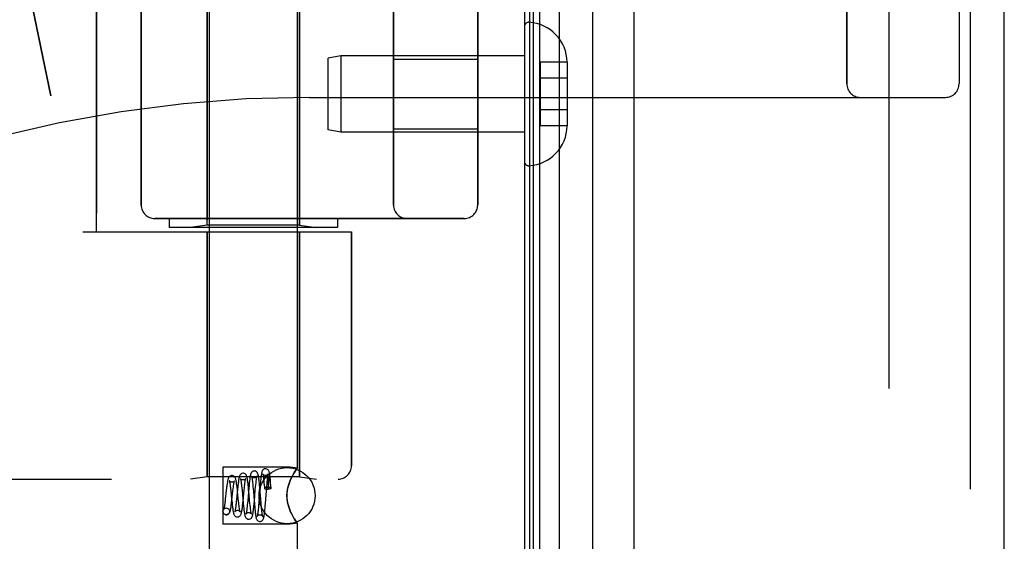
# Model space of a CAD drawing. Header units: inches. Extents: x 0 to 283, y 0 to 183.
# Tile 5 of 256: x 32.7 to 34.89, y 56.46 to 57.62. Entities that reach past the tile are written whole.
import ezdxf

# ---------------------------------------------------------------- set-up
doc = ezdxf.new("R2010")
doc.units = ezdxf.units.IN
doc.header["$LTSCALE"] = 15.583333
doc.header["$MEASUREMENT"] = 0
doc.linetypes.add('HIDDEN', pattern=[0.2, 0.1, -0.1])
doc.layers.get('0').update_dxf_attribs({"linetype": 'CONTINUOUS'})
for name, color, linetype in [('DEFAULT_2', 8, 'HIDDEN'), ('LEFTHAND_DOOR_ASSEMBLY', 7, 'CONTINUOUS'), ('RIGHTHAND_DOOR_ASSEMBLY', 7, 'CONTINUOUS')]:
    doc.layers.add(name, color=color, linetype=linetype)

msp = doc.modelspace()

# ---------------------------------------------------------------- linework, layer by layer
at = {"color": 3, "linetype": 'Continuous'}
msp.add_line((33.8227, 124.968), (33.8227, 53.176), dxfattribs=at)
at = {"layer": 'DEFAULT_2', "color": 8, "linetype": 'HIDDEN'}
msp.add_line((34.6352, 123.8064), (34.6352, 54.3375), dxfattribs=at)
at = {"layer": 'LEFTHAND_DOOR_ASSEMBLY', "color": 7, "linetype": 'Continuous'}
for p, q in [((33.8434, 53.4223), (33.8434, 124.7216)), ((33.857, 53.4155), (33.857, 124.7284)), ((33.9004, 124.7374), (33.9004, 53.4066)), ((33.8346, 53.4247), (33.8346, 124.7193)), ((33.9756, 53.435), (33.9756, 124.709))]:
    msp.add_line(p, q, dxfattribs=at)
at = {"layer": 'LEFTHAND_DOOR_ASSEMBLY', "color": 3, "linetype": 'Continuous'}
for p, q in [((34.0677, 53.457), (34.0677, 124.687)), ((34.8927, 53.457), (34.8927, 124.687))]:
    msp.add_line(p, q, dxfattribs=at)
at = {"layer": 'LEFTHAND_DOOR_ASSEMBLY', "color": 8, "linetype": 'HIDDEN'}
for p, q in [((34.1427, 124.687), (34.1427, 53.457)), ((34.8177, 53.457), (34.8177, 124.687)), ((33.1207, 56.419), (33.1207, 59.267)), ((33.3167, 56.6204), (33.3167, 59.267)), ((32.8687, 57.147), (32.8687, 58.747)), ((33.1157, 57.1623), (33.1157, 58.7317)), ((32.9687, 58.687), (32.9687, 57.207)), ((33.5312, 57.207), (33.5312, 58.687)), ((33.7187, 58.687), (33.7187, 57.207)), ((34.5417, 57.477), (34.5417, 58.417)), ((34.7917, 58.417), (34.7917, 57.477)), ((33.3217, 57.1623), (33.3217, 57.864)), ((32.6977, 57.7869), (32.7675, 57.4504)), ((33.8227, 57.6044), (33.8227, 57.3046)), ((33.4136, 57.5395), (33.3852, 57.5345)), ((33.3852, 57.3745), (33.3852, 57.5345)), ((33.8227, 57.5395), (33.4136, 57.5395)), ((33.4136, 57.5395), (33.4136, 57.3695)), ((33.5312, 57.5325), (33.7187, 57.5325)), ((33.9182, 57.5255), (33.8582, 57.5255)), ((33.8582, 57.5255), (33.8582, 57.3834)), ((33.9182, 57.5255), (33.9182, 57.5245)), ((33.9182, 57.5245), (33.9182, 57.3845)), ((33.9182, 57.4895), (33.8582, 57.4895)), ((33.3437, 57.447), (34.7617, 57.447)), ((33.9182, 57.4195), (33.8582, 57.4195)), ((33.9182, 57.3834), (33.8582, 57.3834)), ((33.9182, 57.3845), (33.9182, 57.3834)), ((33.4136, 57.3695), (33.3852, 57.3745)), ((33.8227, 57.3695), (33.4136, 57.3695)), ((33.5312, 57.3765), (33.7187, 57.3765)), ((33.6887, 57.177), (32.9987, 57.177)), ((33.0312, 57.177), (33.0312, 57.157)), ((33.1157, 57.1623), (33.0782, 57.157)), ((33.3217, 57.1623), (33.1157, 57.1623)), ((33.3217, 57.1623), (33.3592, 57.157)), ((33.4062, 57.177), (33.4062, 57.157)), ((32.8387, 57.147), (33.4375, 57.147)), ((33.4062, 57.157), (33.0312, 57.157)), ((33.1157, 57.147), (33.1157, 56.601)), ((33.3217, 57.147), (33.3217, 56.601)), ((33.4375, 57.147), (33.4375, 56.6257)), ((33.3007, 56.6225), (33.1507, 56.6225)), ((33.1507, 56.6225), (33.1507, 56.4955)), ((33.3167, 56.6204), (33.3007, 56.6225)), ((31.3437, 56.5957), (33.4074, 56.5957)), ((33.1157, 56.601), (33.0782, 56.5957)), ((33.3217, 56.601), (33.1157, 56.601)), ((33.2169, 56.5882), (33.2173, 56.5842)), ((33.2324, 56.5821), (33.232, 56.5872)), ((33.2416, 56.5943), (33.2419, 56.5905)), ((33.2491, 56.5857), (33.2495, 56.5896)), ((33.2515, 56.588), (33.2514, 56.5867)), ((33.2516, 56.591), (33.2515, 56.5901)), ((33.2515, 56.5901), (33.2515, 56.5891)), ((33.2515, 56.5891), (33.2515, 56.588)), ((33.2516, 56.5924), (33.2516, 56.5917)), ((33.2516, 56.5917), (33.2516, 56.591)), ((33.2564, 56.5873), (33.2562, 56.5887)), ((33.2566, 56.5858), (33.2564, 56.5873)), ((33.2572, 56.587), (33.2567, 56.5922)), ((33.2577, 56.5814), (33.2572, 56.587)), ((33.3007, 56.5929), (33.3036, 56.5992)), ((33.3217, 56.601), (33.3592, 56.5957)), ((33.1582, 56.5703), (33.1561, 56.5515)), ((33.1677, 56.5751), (33.1683, 56.57)), ((33.1683, 56.57), (33.1692, 56.5615)), ((33.1708, 56.5489), (33.1731, 56.5699)), ((33.1731, 56.5699), (33.1737, 56.5745)), ((33.1834, 56.5733), (33.1812, 56.5507)), ((33.183, 56.5729), (33.1823, 56.5782)), ((33.1836, 56.5674), (33.183, 56.5729)), ((33.185, 56.5533), (33.1836, 56.5674)), ((33.1924, 56.5803), (33.1929, 56.5761)), ((33.1929, 56.5761), (33.1933, 56.5714)), ((33.1933, 56.5714), (33.1943, 56.5609)), ((33.1957, 56.5467), (33.1982, 56.5718)), ((33.1982, 56.5718), (33.1986, 56.5762)), ((33.1986, 56.5762), (33.1991, 56.5804)), ((33.2085, 56.5762), (33.206, 56.5476)), ((33.2076, 56.5783), (33.207, 56.5835)), ((33.2081, 56.5729), (33.2076, 56.5783)), ((33.2092, 56.5619), (33.2081, 56.5729)), ((33.209, 56.582), (33.2085, 56.5762)), ((33.2173, 56.5842), (33.2177, 56.5799)), ((33.2208, 56.5465), (33.223, 56.5717)), ((33.223, 56.5717), (33.2237, 56.579)), ((33.2237, 56.579), (33.2241, 56.5835)), ((33.2335, 56.5786), (33.2308, 56.5444)), ((33.234, 56.5843), (33.2335, 56.5786)), ((33.2455, 56.5413), (33.2485, 56.5794)), ((33.2485, 56.5794), (33.2491, 56.5857)), ((33.2507, 56.5732), (33.2514, 56.5732)), ((33.2514, 56.5867), (33.2514, 56.5853)), ((33.2514, 56.5853), (33.2514, 56.5838)), ((33.2514, 56.5838), (33.2514, 56.5812)), ((33.2514, 56.5812), (33.2514, 56.5781)), ((33.2514, 56.5781), (33.2514, 56.5745)), ((33.2514, 56.5745), (33.2514, 56.5732)), ((33.2568, 56.5841), (33.2566, 56.5858)), ((33.257, 56.5821), (33.2568, 56.5841)), ((33.2573, 56.5799), (33.257, 56.5821)), ((33.2575, 56.5775), (33.2573, 56.5799)), ((33.2578, 56.5748), (33.2575, 56.5775)), ((33.2582, 56.5756), (33.2577, 56.5814)), ((33.1692, 56.5615), (33.1702, 56.5523)), ((33.1702, 56.5523), (33.1711, 56.5433)), ((33.1711, 56.5433), (33.1717, 56.5377)), ((33.1812, 56.5507), (33.1806, 56.5455)), ((33.1858, 56.5455), (33.185, 56.5533)), ((33.1943, 56.5609), (33.1951, 56.5525)), ((33.1951, 56.5525), (33.1961, 56.5412)), ((33.1952, 56.5417), (33.1957, 56.5467)), ((33.206, 56.5476), (33.2055, 56.5425)), ((33.2103, 56.5489), (33.2092, 56.5619)), ((33.211, 56.5418), (33.2103, 56.5489)), ((33.2203, 56.5408), (33.2208, 56.5465)), ((33.2308, 56.5444), (33.2302, 56.5371)), ((33.1582, 56.5315), (33.1596, 56.5313)), ((33.1583, 56.5315), (33.1596, 56.5313)), ((33.1961, 56.5412), (33.1967, 56.5359)), ((33.1967, 56.5359), (33.1972, 56.531)), ((33.2055, 56.5425), (33.2051, 56.5378)), ((33.2115, 56.5374), (33.211, 56.5418)), ((33.2119, 56.5334), (33.2115, 56.5374)), ((33.2216, 56.5335), (33.2221, 56.5282)), ((33.2302, 56.5371), (33.2298, 56.5326)), ((33.2369, 56.5303), (33.2365, 56.5347)), ((33.2373, 56.5263), (33.2369, 56.5303)), ((33.2451, 56.536), (33.2455, 56.5413)), ((33.3036, 56.5187), (33.3007, 56.525)), ((33.1568, 56.5166), (33.1583, 56.5165)), ((33.1582, 56.5165), (33.1568, 56.5166)), ((33.3007, 56.4955), (33.1507, 56.4955)), ((33.3167, 56.4975), (33.3007, 56.4955)), ((33.3164, 56.498), (33.3167, 56.4975)), ((33.3167, 56.419), (33.3167, 56.4975))]:
    msp.add_line(p, q, dxfattribs=at)
for points in [[(33.1958, 56.609), (33.195, 56.6089), (33.1931, 56.6085), (33.1914, 56.6076), (33.19, 56.6065), (33.1891, 56.6053), (33.1884, 56.6041), (33.1879, 56.603), (33.1875, 56.6019), (33.1871, 56.6006), (33.1868, 56.5992), (33.1864, 56.5976), (33.1861, 56.5958), (33.1858, 56.5938), (33.1855, 56.5917), (33.1852, 56.5894), (33.1849, 56.5869), (33.1846, 56.5843), (33.1843, 56.5817), (33.184, 56.5789), (33.1834, 56.5733)], [(33.207, 56.5835), (33.2068, 56.5859), (33.2065, 56.5882), (33.2062, 56.5904), (33.2059, 56.5925), (33.2056, 56.5944), (33.2054, 56.5961), (33.2051, 56.5977), (33.2048, 56.5992), (33.2045, 56.6005), (33.2041, 56.6017), (33.2037, 56.6028), (33.2033, 56.6039), (33.2026, 56.6051), (33.2017, 56.6063), (33.2004, 56.6074), (33.1987, 56.6084), (33.1967, 56.6089), (33.1958, 56.609)], [(33.2208, 56.614), (33.2199, 56.6139), (33.2181, 56.6135), (33.2164, 56.6126), (33.2151, 56.6115), (33.2141, 56.6104), (33.2135, 56.6093), (33.213, 56.6083), (33.2126, 56.6072), (33.2123, 56.6061), (33.212, 56.605), (33.2117, 56.6036), (33.2115, 56.6022), (33.2112, 56.6006), (33.2109, 56.5988), (33.2107, 56.5968), (33.2104, 56.5947), (33.2101, 56.5924), (33.2098, 56.59), (33.2096, 56.5874), (33.209, 56.582)], [(33.232, 56.5872), (33.2317, 56.5896), (33.2315, 56.5918), (33.2312, 56.5939), (33.231, 56.5959), (33.2307, 56.5978), (33.2305, 56.5995), (33.2302, 56.601), (33.23, 56.6024), (33.2298, 56.6037), (33.2295, 56.6049), (33.2292, 56.606), (33.2289, 56.607), (33.2286, 56.608), (33.2282, 56.609), (33.2276, 56.6101), (33.2267, 56.6113), (33.2254, 56.6125), (33.2236, 56.6134), (33.2217, 56.6139), (33.2208, 56.614)], [(33.2458, 56.619), (33.2449, 56.6189), (33.2431, 56.6185), (33.2414, 56.6176), (33.2401, 56.6165), (33.2392, 56.6154), (33.2385, 56.6144), (33.2381, 56.6134), (33.2377, 56.6124), (33.2374, 56.6114), (33.2372, 56.6104), (33.2369, 56.6092), (33.2367, 56.608), (33.2365, 56.6065), (33.2362, 56.605), (33.236, 56.6033), (33.2357, 56.6014), (33.2355, 56.5993), (33.2352, 56.5971), (33.235, 56.5948), (33.2347, 56.5923), (33.2345, 56.5897), (33.234, 56.5843)], [(33.2567, 56.5922), (33.2565, 56.5947), (33.2563, 56.5969), (33.256, 56.5991), (33.2558, 56.6011), (33.2556, 56.6029), (33.2553, 56.6046), (33.2551, 56.6062), (33.2549, 56.6076), (33.2546, 56.6089), (33.2544, 56.6101), (33.2541, 56.6112), (33.2539, 56.6122), (33.2535, 56.6131), (33.2531, 56.6141), (33.2525, 56.6152), (33.2517, 56.6163), (33.2504, 56.6174), (33.2487, 56.6184), (33.2467, 56.6189), (33.2457, 56.619)], [(33.3164, 56.62), (33.3154, 56.6187), (33.3139, 56.6166), (33.3118, 56.6135), (33.3093, 56.6096), (33.3065, 56.6048), (33.3036, 56.5992), (33.3007, 56.5929)], [(33.3065, 56.6048), (33.3093, 56.6096), (33.3118, 56.6135), (33.3139, 56.6166)], [(33.3154, 56.6187), (33.3164, 56.62), (33.3167, 56.6204)], [(33.1708, 56.604), (33.17, 56.604), (33.1682, 56.6035), (33.1665, 56.6027), (33.1651, 56.6016), (33.1641, 56.6005), (33.1634, 56.5993), (33.1629, 56.5983), (33.1625, 56.5973), (33.1622, 56.5962), (33.1619, 56.595), (33.1616, 56.5937), (33.1613, 56.5923), (33.161, 56.5907), (33.1607, 56.5889), (33.1604, 56.587), (33.1601, 56.585), (33.1597, 56.5828), (33.1594, 56.5805), (33.1591, 56.5781), (33.1588, 56.5756), (33.1582, 56.5703)], [(33.1708, 56.589), (33.1699, 56.5891), (33.1682, 56.5895), (33.1668, 56.5903), (33.1659, 56.5911), (33.1653, 56.5918), (33.165, 56.5922), (33.165, 56.5923), (33.165, 56.5923)], [(33.165, 56.5923), (33.165, 56.5922), (33.1651, 56.5918), (33.1653, 56.5912), (33.1655, 56.5904), (33.1657, 56.5894), (33.1659, 56.5882), (33.1662, 56.5868), (33.1664, 56.5853), (33.1667, 56.5836), (33.1669, 56.5817), (33.1672, 56.5797), (33.1675, 56.5775), (33.1677, 56.5751)], [(33.1823, 56.5782), (33.182, 56.5807), (33.1817, 56.5831), (33.1814, 56.5853), (33.1811, 56.5874), (33.1808, 56.5893), (33.1805, 56.5911), (33.1802, 56.5927), (33.1799, 56.5942), (33.1795, 56.5955), (33.1792, 56.5967), (33.1788, 56.5978), (33.1783, 56.599), (33.1777, 56.6001), (33.1767, 56.6013), (33.1754, 56.6025), (33.1736, 56.6034), (33.1717, 56.6039), (33.1708, 56.604)], [(33.1764, 56.5918), (33.1765, 56.5921), (33.1766, 56.5923), (33.1766, 56.5922), (33.1764, 56.5919), (33.176, 56.5914), (33.1753, 56.5907), (33.1743, 56.59), (33.173, 56.5894), (33.1714, 56.589), (33.1708, 56.589)], [(33.1737, 56.5745), (33.1742, 56.5786), (33.1744, 56.5805), (33.1747, 56.5823), (33.1749, 56.584), (33.1752, 56.5855), (33.1754, 56.5869), (33.1756, 56.5882), (33.1758, 56.5893), (33.176, 56.5902), (33.1762, 56.591), (33.1764, 56.5916), (33.1764, 56.5918)], [(33.1958, 56.594), (33.1948, 56.5941), (33.1931, 56.5946), (33.1917, 56.5953), (33.1907, 56.5962), (33.1901, 56.5969), (33.1899, 56.5973), (33.1898, 56.5975), (33.1898, 56.5974)], [(33.1898, 56.5974), (33.1898, 56.5974), (33.1899, 56.5971), (33.1901, 56.5967), (33.1902, 56.596), (33.1904, 56.5953), (33.1906, 56.5943), (33.1907, 56.5933), (33.1909, 56.5921), (33.1911, 56.5908), (33.1913, 56.5893), (33.1916, 56.5877), (33.1918, 56.586), (33.192, 56.5842), (33.1922, 56.5823), (33.1924, 56.5803)], [(33.2016, 56.5971), (33.2017, 56.5973), (33.2017, 56.5974), (33.2017, 56.5974), (33.2015, 56.5971), (33.2011, 56.5965), (33.2004, 56.5958), (33.1995, 56.5951), (33.1982, 56.5945), (33.1968, 56.5941), (33.1958, 56.594)], [(33.1991, 56.5804), (33.1995, 56.5841), (33.1997, 56.5859), (33.1999, 56.5875), (33.2001, 56.589), (33.2003, 56.5904), (33.2005, 56.5917), (33.2007, 56.5929), (33.2009, 56.594), (33.2011, 56.5949), (33.2013, 56.5957), (33.2014, 56.5964), (33.2016, 56.5969), (33.2016, 56.5971)], [(33.2208, 56.599), (33.2198, 56.5991), (33.218, 56.5996), (33.2166, 56.6004), (33.2156, 56.6013), (33.215, 56.602), (33.2148, 56.6024), (33.2147, 56.6026), (33.2147, 56.6026)], [(33.2147, 56.6026), (33.2147, 56.6025), (33.2148, 56.6023), (33.2149, 56.6019), (33.215, 56.6013), (33.2152, 56.6006), (33.2154, 56.5997), (33.2155, 56.5987), (33.2157, 56.5976), (33.2159, 56.5963), (33.2161, 56.5949), (33.2163, 56.5934), (33.2165, 56.5918), (33.2167, 56.59), (33.2169, 56.5882)], [(33.2267, 56.6023), (33.2268, 56.6024), (33.2268, 56.6026), (33.2268, 56.6025), (33.2266, 56.6022), (33.2262, 56.6016), (33.2256, 56.6009), (33.2246, 56.6001), (33.2233, 56.5995), (33.2218, 56.5991), (33.2208, 56.599)], [(33.2241, 56.5835), (33.2246, 56.5875), (33.2248, 56.5894), (33.225, 56.5912), (33.2252, 56.5928), (33.2254, 56.5944), (33.2255, 56.5958), (33.2257, 56.5971), (33.2259, 56.5983), (33.2261, 56.5993), (33.2263, 56.6002), (33.2264, 56.601), (33.2266, 56.6017), (33.2267, 56.6021), (33.2267, 56.6023)], [(33.2458, 56.604), (33.2448, 56.6041), (33.243, 56.6046), (33.2415, 56.6054), (33.2405, 56.6063), (33.24, 56.607), (33.2397, 56.6075), (33.2396, 56.6077)], [(33.2396, 56.6077), (33.2396, 56.6077), (33.2397, 56.6075), (33.2398, 56.6071), (33.2399, 56.6066), (33.24, 56.6059), (33.2402, 56.6051), (33.2403, 56.6042), (33.2405, 56.6031), (33.2407, 56.602), (33.2408, 56.6007), (33.241, 56.5993), (33.2412, 56.5977), (33.2414, 56.5961), (33.2416, 56.5943)], [(33.2419, 56.5905), (33.2423, 56.5863), (33.2425, 56.584)], [(33.2518, 56.6075), (33.2519, 56.6076), (33.2519, 56.6077), (33.2519, 56.6076), (33.2517, 56.6072), (33.2513, 56.6066), (33.2506, 56.6059), (33.2496, 56.6052), (33.2483, 56.6045), (33.2468, 56.6041), (33.2458, 56.604)], [(33.2495, 56.5896), (33.2498, 56.5932), (33.25, 56.5949), (33.2502, 56.5965), (33.2503, 56.598), (33.2505, 56.5994), (33.2507, 56.6007), (33.2508, 56.6019), (33.251, 56.603), (33.2512, 56.604), (33.2513, 56.6049), (33.2514, 56.6057), (33.2516, 56.6064), (33.2517, 56.607), (33.2518, 56.6074), (33.2518, 56.6075)], [(33.2517, 56.5933), (33.2517, 56.5931), (33.2516, 56.5924)], [(33.2562, 56.5887), (33.2561, 56.5893), (33.256, 56.5899), (33.2559, 56.5905), (33.2558, 56.591), (33.2557, 56.5915), (33.2556, 56.5919), (33.2556, 56.5924), (33.2555, 56.5928), (33.2554, 56.5932), (33.2553, 56.5936), (33.2553, 56.5939), (33.2552, 56.5942), (33.2551, 56.5945), (33.2551, 56.5948), (33.255, 56.5951), (33.2549, 56.5954), (33.2549, 56.5956), (33.2548, 56.5959), (33.2547, 56.5961), (33.2547, 56.5963), (33.2546, 56.5965), (33.2545, 56.5967), (33.2545, 56.5969), (33.2544, 56.5971), (33.2543, 56.5973), (33.2543, 56.5975), (33.2542, 56.5976), (33.2541, 56.5978), (33.2541, 56.598), (33.254, 56.5981), (33.2539, 56.5983), (33.2539, 56.5984), (33.2538, 56.5985), (33.2537, 56.5986), (33.2537, 56.5987), (33.2536, 56.5988), (33.2535, 56.5989), (33.2534, 56.5989), (33.2533, 56.599), (33.2532, 56.599), (33.2531, 56.599), (33.253, 56.599), (33.2529, 56.5989), (33.2527, 56.5988), (33.2526, 56.5986), (33.2525, 56.5984), (33.2524, 56.5982), (33.2524, 56.5981), (33.2523, 56.5979), (33.2523, 56.5978), (33.2522, 56.5976), (33.2522, 56.5975), (33.2522, 56.5973), (33.2521, 56.5972), (33.2521, 56.5971), (33.2521, 56.5969), (33.2521, 56.5968), (33.2521, 56.5967), (33.252, 56.5966), (33.252, 56.5964), (33.252, 56.5963), (33.252, 56.5962), (33.2519, 56.596), (33.2519, 56.5959), (33.2519, 56.5957), (33.2519, 56.5956), (33.2519, 56.5954), (33.2519, 56.5953), (33.2518, 56.5951), (33.2518, 56.5949), (33.2518, 56.5947), (33.2518, 56.5945), (33.2518, 56.5943), (33.2517, 56.5941), (33.2517, 56.5939), (33.2517, 56.5933)], [(33.3007, 56.525), (33.2982, 56.5317), (33.2961, 56.5384), (33.2946, 56.5453), (33.2937, 56.5522), (33.2933, 56.5591), (33.2937, 56.566), (33.2946, 56.5729), (33.2962, 56.5797), (33.2982, 56.5863), (33.3007, 56.5929)], [(33.3007, 56.5929), (33.299, 56.5887), (33.2975, 56.5842), (33.2962, 56.5797), (33.295, 56.5749), (33.2941, 56.5697), (33.2935, 56.5644), (33.2934, 56.559), (33.2935, 56.5536), (33.2941, 56.5483), (33.295, 56.5432), (33.2961, 56.5383), (33.2975, 56.5338), (33.299, 56.5293), (33.3007, 56.525)], [(33.2177, 56.5799), (33.2183, 56.5727), (33.2186, 56.5701)], [(33.2186, 56.5701), (33.2197, 56.5564), (33.2209, 56.5419)], [(33.2332, 56.5738), (33.2329, 56.5767), (33.2324, 56.5821)], [(33.2358, 56.5421), (33.2344, 56.559), (33.2332, 56.5738)], [(33.2425, 56.584), (33.2431, 56.5769), (33.2432, 56.5755)], [(33.2507, 56.5778), (33.2487, 56.5777), (33.247, 56.5775), (33.2454, 56.5771), (33.2442, 56.5767), (33.2435, 56.5761), (33.2432, 56.5755), (33.2432, 56.5755)], [(33.2432, 56.5755), (33.2435, 56.5749), (33.2442, 56.5744), (33.2454, 56.5739), (33.247, 56.5735), (33.2487, 56.5733), (33.2507, 56.5732)], [(33.2582, 56.5756), (33.2581, 56.5759), (33.2576, 56.5764), (33.2568, 56.5769), (33.2556, 56.5773), (33.2541, 56.5776), (33.2525, 56.5778), (33.2507, 56.5778)], [(33.2578, 56.5748), (33.2561, 56.5744), (33.2545, 56.574), (33.253, 56.5736), (33.2514, 56.5732)], [(33.2578, 56.5748), (33.2581, 56.5753), (33.2582, 56.5756)], [(33.1561, 56.5515), (33.1556, 56.5467), (33.1553, 56.5445), (33.155, 56.5423), (33.1548, 56.5403), (33.1545, 56.5385), (33.1543, 56.5367), (33.154, 56.5351), (33.1538, 56.5337), (33.1535, 56.5323), (33.1533, 56.5312), (33.1531, 56.5302), (33.1529, 56.5294), (33.1527, 56.5288), (33.1526, 56.5284), (33.1526, 56.5283)], [(33.1583, 56.5165), (33.1592, 56.5165), (33.1611, 56.517), (33.1629, 56.518), (33.1643, 56.5192), (33.1652, 56.5204), (33.1659, 56.5216), (33.1664, 56.5228), (33.1668, 56.524), (33.1672, 56.5253), (33.1675, 56.5267), (33.1679, 56.5283), (33.1682, 56.53), (33.1685, 56.5319), (33.1689, 56.534), (33.1692, 56.5362), (33.1695, 56.5385), (33.1698, 56.541), (33.1702, 56.5435), (33.1708, 56.5489)], [(33.1806, 56.5455), (33.1801, 56.5408), (33.1799, 56.5385), (33.1796, 56.5364), (33.1794, 56.5344), (33.1791, 56.5326), (33.1789, 56.5309), (33.1787, 56.5293), (33.1784, 56.5279), (33.1782, 56.5266), (33.178, 56.5255), (33.1778, 56.5246), (33.1776, 56.5239), (33.1776, 56.5237)], [(33.1866, 56.5386), (33.1861, 56.5431), (33.1858, 56.5455)], [(33.1568, 56.5166), (33.1562, 56.5168), (33.1545, 56.5175), (33.1529, 56.5187), (33.1517, 56.5202), (33.151, 56.522), (33.1507, 56.524), (33.151, 56.5259), (33.1517, 56.5277), (33.1529, 56.5293), (33.1545, 56.5305), (33.1562, 56.5312), (33.1582, 56.5315)], [(33.1526, 56.5283), (33.1525, 56.5282), (33.1526, 56.5283), (33.1529, 56.5287), (33.1534, 56.5294), (33.1544, 56.5302), (33.1558, 56.531), (33.1574, 56.5314), (33.1583, 56.5315)], [(33.1596, 56.5313), (33.1602, 56.5312), (33.1619, 56.5305), (33.1635, 56.5293), (33.1647, 56.5277), (33.1654, 56.5259), (33.1657, 56.524), (33.1654, 56.522), (33.1647, 56.5202), (33.1635, 56.5187), (33.1619, 56.5175), (33.1602, 56.5168), (33.1582, 56.5165)], [(33.1717, 56.5377), (33.172, 56.5352), (33.1724, 56.5328), (33.1727, 56.5305), (33.1729, 56.5285), (33.1732, 56.5265), (33.1735, 56.5248), (33.1738, 56.5232), (33.1741, 56.5218), (33.1744, 56.5205), (33.1747, 56.5194), (33.1751, 56.5183), (33.1754, 56.5172), (33.1759, 56.5162), (33.1766, 56.515), (33.1776, 56.5139), (33.179, 56.5128), (33.1807, 56.5119), (33.1825, 56.5115), (33.1833, 56.5115)], [(33.1776, 56.5237), (33.1775, 56.5234), (33.1774, 56.5231), (33.1774, 56.5231), (33.1775, 56.5233), (33.1779, 56.5239), (33.1787, 56.5247), (33.1798, 56.5255), (33.1812, 56.5261), (33.1827, 56.5264), (33.1833, 56.5265)], [(33.1833, 56.5115), (33.1842, 56.5115), (33.1862, 56.5121), (33.1879, 56.513), (33.1892, 56.5142), (33.1902, 56.5154), (33.1908, 56.5166), (33.1913, 56.5178), (33.1917, 56.519), (33.1921, 56.5205), (33.1925, 56.5221), (33.1928, 56.5239), (33.1932, 56.5258), (33.1935, 56.5278), (33.1938, 56.5299), (33.1941, 56.5321), (33.1944, 56.5344), (33.1946, 56.5368), (33.1952, 56.5417)], [(33.1833, 56.5265), (33.1842, 56.5264), (33.1857, 56.526), (33.1869, 56.5254), (33.1879, 56.5247), (33.1886, 56.524), (33.189, 56.5235), (33.1891, 56.5232), (33.1892, 56.5231)], [(33.1892, 56.5231), (33.1891, 56.5233), (33.189, 56.5237), (33.1888, 56.5243), (33.1887, 56.525), (33.1885, 56.5259), (33.1882, 56.527), (33.188, 56.5283), (33.1878, 56.5297), (33.1876, 56.5312), (33.1873, 56.5329), (33.1871, 56.5347), (33.1869, 56.5366), (33.1866, 56.5386)], [(33.1972, 56.531), (33.1974, 56.5288), (33.1977, 56.5266), (33.198, 56.5246), (33.1982, 56.5227), (33.1985, 56.5209), (33.1987, 56.5193), (33.199, 56.5179), (33.1993, 56.5166), (33.1995, 56.5154), (33.1998, 56.5143), (33.2001, 56.5132), (33.2005, 56.5122), (33.201, 56.5112), (33.2016, 56.51), (33.2026, 56.5089), (33.204, 56.5078), (33.2057, 56.5069), (33.2075, 56.5065), (33.2083, 56.5065)], [(33.2024, 56.5185), (33.2023, 56.5182), (33.2023, 56.518), (33.2024, 56.5182), (33.2028, 56.5188), (33.2035, 56.5196), (33.2046, 56.5204), (33.206, 56.5211), (33.2076, 56.5214), (33.2083, 56.5215)], [(33.2051, 56.5378), (33.2046, 56.5335), (33.2044, 56.5315), (33.2042, 56.5296), (33.204, 56.5278), (33.2038, 56.5262), (33.2035, 56.5247), (33.2033, 56.5233), (33.2031, 56.522), (33.203, 56.5209), (33.2028, 56.52), (33.2026, 56.5192), (33.2025, 56.5186), (33.2024, 56.5185)], [(33.2083, 56.5065), (33.2092, 56.5065), (33.2112, 56.5071), (33.2129, 56.508), (33.2142, 56.5092), (33.2151, 56.5104), (33.2157, 56.5115), (33.2162, 56.5126), (33.2165, 56.5136), (33.2168, 56.5147), (33.2171, 56.5159), (33.2174, 56.5172), (33.2177, 56.5187), (33.2179, 56.5203), (33.2182, 56.522), (33.2185, 56.5239), (33.2187, 56.526), (33.219, 56.5281), (33.2193, 56.5305), (33.2195, 56.5329), (33.2198, 56.5354), (33.2203, 56.5408)], [(33.2083, 56.5215), (33.2094, 56.5214), (33.2108, 56.521), (33.212, 56.5204), (33.213, 56.5196), (33.2137, 56.5189), (33.2141, 56.5183), (33.2142, 56.518), (33.2143, 56.518)], [(33.2143, 56.518), (33.2142, 56.5181), (33.2141, 56.5185), (33.214, 56.519), (33.2138, 56.5197), (33.2137, 56.5205), (33.2135, 56.5214), (33.2133, 56.5225), (33.2131, 56.5237), (33.2129, 56.5251), (33.2127, 56.5265), (33.2125, 56.5281), (33.2123, 56.5297), (33.2121, 56.5315), (33.2119, 56.5334)], [(33.2209, 56.5419), (33.2211, 56.539), (33.2216, 56.5335)], [(33.2221, 56.5282), (33.2224, 56.5257), (33.2227, 56.5234), (33.2229, 56.5212), (33.2232, 56.5191), (33.2234, 56.5172), (33.2237, 56.5155), (33.2239, 56.5139), (33.2242, 56.5125), (33.2244, 56.5113), (33.2247, 56.5101), (33.2249, 56.5091), (33.2252, 56.5081), (33.2256, 56.5071), (33.226, 56.5061), (33.2267, 56.505), (33.2276, 56.5039), (33.2289, 56.5028), (33.2306, 56.502), (33.2325, 56.5015), (33.2333, 56.5015)], [(33.2298, 56.5326), (33.2294, 56.5285), (33.2292, 56.5266), (33.229, 56.5248), (33.2288, 56.5231), (33.2286, 56.5215), (33.2284, 56.52), (33.2283, 56.5187), (33.2281, 56.5175), (33.2279, 56.5164), (33.2277, 56.5154), (33.2276, 56.5146), (33.2274, 56.5139), (33.2273, 56.5134), (33.2273, 56.5132)], [(33.2332, 56.5015), (33.2342, 56.5015), (33.2361, 56.5021), (33.2378, 56.503), (33.2392, 56.5042), (33.24, 56.5053), (33.2406, 56.5064), (33.2411, 56.5074), (33.2414, 56.5084), (33.2417, 56.5094), (33.2419, 56.5104), (33.2422, 56.5116), (33.2424, 56.5129), (33.2427, 56.5144), (33.2429, 56.5159), (33.2432, 56.5176), (33.2434, 56.5195), (33.2436, 56.5215), (33.2439, 56.5236), (33.2441, 56.5259), (33.2443, 56.5283), (33.2446, 56.5308), (33.2451, 56.536)], [(33.2365, 56.5347), (33.236, 56.5395), (33.2358, 56.5421)], [(33.2394, 56.5129), (33.2394, 56.5128), (33.2393, 56.513), (33.2392, 56.5133), (33.2391, 56.5137), (33.239, 56.5144), (33.2388, 56.5152), (33.2387, 56.5161), (33.2385, 56.5172), (33.2383, 56.5184), (33.2381, 56.5198), (33.2379, 56.5212), (33.2377, 56.5228), (33.2375, 56.5245), (33.2373, 56.5263)], [(33.3007, 56.525), (33.3036, 56.5187), (33.3065, 56.5132)], [(33.2273, 56.5132), (33.2272, 56.513), (33.2272, 56.5128), (33.2272, 56.5129), (33.2273, 56.5131), (33.2277, 56.5137), (33.2284, 56.5145), (33.2295, 56.5153), (33.2309, 56.516), (33.2325, 56.5164), (33.2333, 56.5165)], [(33.2333, 56.5165), (33.2344, 56.5164), (33.2358, 56.516), (33.2371, 56.5153), (33.2381, 56.5146), (33.2387, 56.5139), (33.2391, 56.5133), (33.2393, 56.5129), (33.2394, 56.5129)], [(33.3167, 56.4975), (33.3164, 56.498), (33.3154, 56.4992), (33.3139, 56.5014), (33.3118, 56.5045), (33.3093, 56.5084), (33.3065, 56.5132)], [(33.3093, 56.5084), (33.3118, 56.5045), (33.3139, 56.5014)]]:
    msp.add_lwpolyline(points, dxfattribs=at)
msp.add_circle((33.2937, 56.559), 0.0625, dxfattribs=at)
for centre, radius, start, end in [((33.8327, 57.6044), 0.01, 86.7754, 180), ((33.8282, 57.5245), 0.09, 0.672, 86.7754), ((34.5717, 57.477), 0.03, 180, 270), ((34.7617, 57.477), 0.03, 270, 360), ((33.3437, 54.6719), 2.7751, 90, 136.1116), ((33.8282, 57.3845), 0.09, 273.2246, 359.328), ((33.8327, 57.3046), 0.01, 180, 273.2246), ((32.9987, 57.207), 0.03, 180, 270), ((33.5612, 57.207), 0.03, 180, 270), ((33.6887, 57.207), 0.03, 270, 360), ((33.4075, 56.6257), 0.03, 270, 360)]:
    msp.add_arc(centre, radius, start, end, dxfattribs=at)
at = {"layer": 'RIGHTHAND_DOOR_ASSEMBLY', "color": 8, "linetype": 'HIDDEN'}
for p, q in [((34.1427, 124.687), (34.1427, 53.457)), ((34.8177, 124.687), (34.8177, 53.457)), ((32.8687, 58.747), (32.8687, 57.147)), ((33.1157, 58.7317), (33.1157, 57.1623)), ((32.9687, 57.207), (32.9687, 58.687)), ((33.5312, 58.687), (33.5312, 57.207)), ((33.7187, 57.207), (33.7187, 58.687)), ((34.5417, 58.417), (34.5417, 57.477)), ((34.7917, 58.417), (34.7917, 57.477)), ((33.3217, 57.864), (33.3217, 57.1623)), ((32.7675, 57.4504), (32.6977, 57.7869)), ((33.5312, 57.5325), (33.7187, 57.5325)), ((33.3437, 57.447), (34.7617, 57.447)), ((33.5312, 57.3765), (33.7187, 57.3765)), ((32.9987, 57.177), (33.6887, 57.177)), ((33.0312, 57.177), (33.0312, 57.157)), ((33.1157, 57.1623), (33.0782, 57.157)), ((33.3217, 57.1623), (33.1157, 57.1623)), ((33.3217, 57.1623), (33.3592, 57.157)), ((33.4062, 57.177), (33.4062, 57.157)), ((32.8387, 57.147), (33.4375, 57.147)), ((33.4062, 57.157), (33.0312, 57.157)), ((33.1157, 56.601), (33.1157, 57.147)), ((33.3217, 56.601), (33.3217, 57.147)), ((33.4375, 56.6257), (33.4375, 57.147)), ((31.3437, 56.5957), (33.4074, 56.5957)), ((33.1157, 56.601), (33.0782, 56.5957)), ((33.3217, 56.601), (33.1157, 56.601)), ((33.3217, 56.601), (33.3592, 56.5957))]:
    msp.add_line(p, q, dxfattribs=at)
for centre, radius, start, end in [((34.5717, 57.477), 0.03, 180, 270), ((34.7617, 57.477), 0.03, 270, 360), ((33.3437, 54.6719), 2.7751, 90, 136.1116), ((32.9987, 57.207), 0.03, 180, 270), ((33.5612, 57.207), 0.03, 180, 270), ((33.6887, 57.207), 0.03, 270, 360), ((33.4075, 56.6257), 0.03, 270, 360)]:
    msp.add_arc(centre, radius, start, end, dxfattribs=at)

doc.saveas('drawing.dxf')
